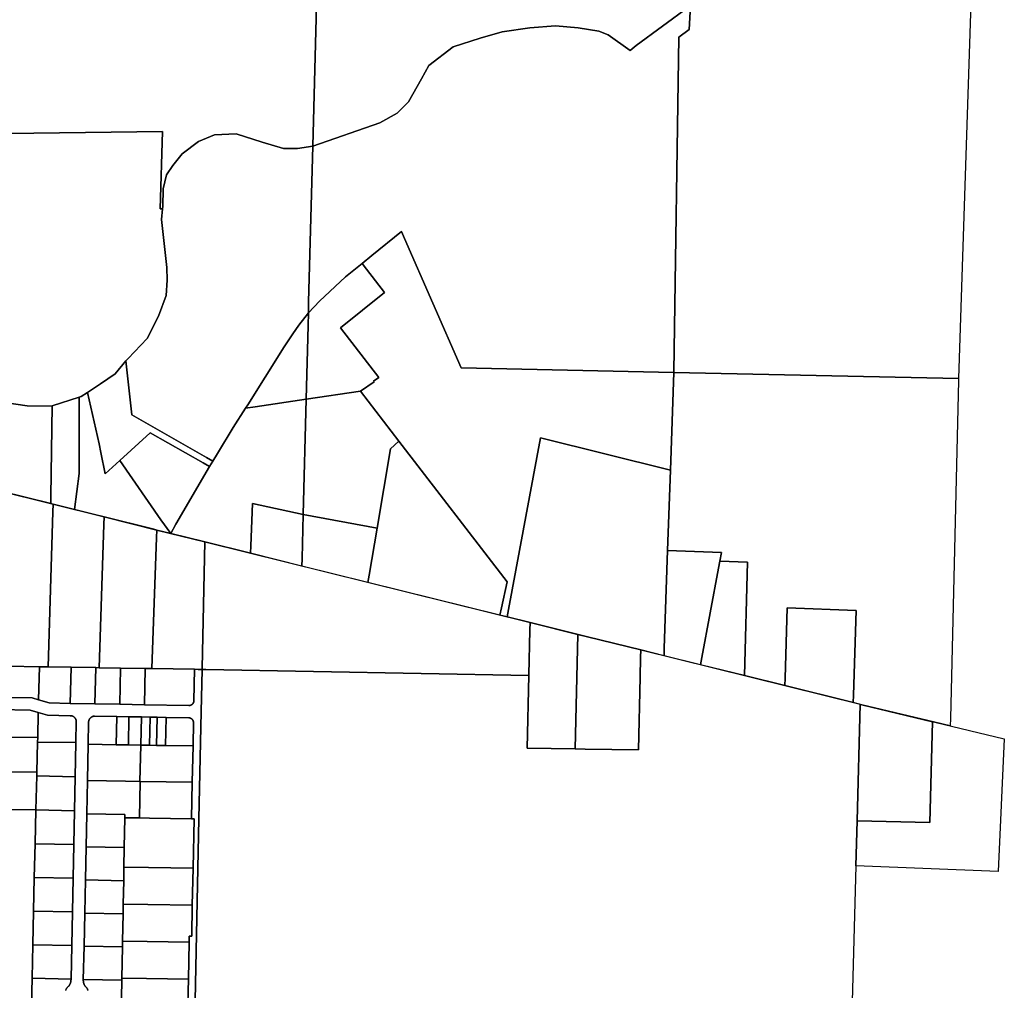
# Model space of a CAD drawing. Header units: feet. Extents: x 1267057 to 1687180, y 157668 to 661817.
# Tile 102 of 157: x 1336593 to 1340592, y 436735 to 440677. Entities that reach past the tile are written whole.
import ezdxf

# ---------------------------------------------------------------- set-up
doc = ezdxf.new("R2010")
doc.units = ezdxf.units.FT
doc.header["$MEASUREMENT"] = 0
doc.layers.add('mercercounty', color=247, linetype='Continuous')

msp = doc.modelspace()

# ---------------------------------------------------------------- linework, layer by layer
at = {"layer": 'mercercounty'}
for points in [[(1340406.5, 439220.1), (1339249.6, 439244.7), (1339249.7, 439247), (1339270.2, 440606.4), (1339312.2, 440637.4), (1339317.6, 440734.2), (1339322.9, 440828.8), (1339359.8, 441487.1), (1339468.1, 441525.3), (1339702.6, 441608.2), (1339877.2, 441669.5), (1340115.4, 441753.9), (1340250, 441801.7), (1340448, 441873.1), (1340490.5, 441871.9), (1340482.5, 441583.1), (1340480.4, 441507.1), (1340477.2, 441406.8), (1340449.1, 440538.3), (1340406.5, 439220.1)], [(1337510, 439099.3), (1337459.7, 439020.7), (1337396, 438915.3), (1337377.4, 438884.4), (1337351.3, 438899.3), (1337048, 439072.3), (1337024.7, 439292), (1337033.1, 439301.8), (1337110.8, 439382.3), (1337156.1, 439472.8), (1337188.2, 439557.7), (1337192, 439619.9), (1337190.1, 439670.9), (1337168.4, 439866.1), (1337173, 439908.9), (1337174, 439918.9), (1337175.9, 439990.6), (1337189.1, 440047.1), (1337215.6, 440084.9), (1337253.3, 440132), (1337319.4, 440182.9), (1337383.6, 440209.3), (1337472.3, 440213.1), (1337578, 440179.2), (1337664.8, 440154.6), (1337721.4, 440154.6), (1337783.1, 440164), (1337766.6, 439531.6), (1337765.5, 439486.3), (1337726.5, 439436.2), (1337702.2, 439402.1), (1337666.5, 439348.2), (1337589.8, 439226.1), (1337518.9, 439113.3), (1337510, 439099.3)], [(1338133.5, 438965.4), (1337977.1, 439168.5), (1338032.5, 439206.8), (1338030.3, 439209.7), (1338052, 439224.6), (1337896.3, 439426.4), (1338074.9, 439568.7), (1338001.8, 439663.5), (1337983.5, 439687.3), (1338022.8, 439719), (1338143.8, 439816.7), (1338156.3, 439788.2), (1338385.4, 439263), (1339249.6, 439244.7), (1339236, 438848.1), (1338708.4, 438978.7), (1338578.1, 438281.6), (1338572.6, 438252.1), (1338543.5, 438259.3), (1338549.8, 438288.6), (1338572.8, 438394.7), (1338133.5, 438965.4)], [(1337977.1, 439168.5), (1337756.4, 439135.8), (1337764.2, 439435.8), (1337765.5, 439486.3), (1337810.3, 439534.4), (1337916.5, 439633.3), (1337983.5, 439687.3), (1338001.8, 439663.5), (1338074.9, 439568.7), (1337896.3, 439426.4), (1338052, 439224.6), (1338030.3, 439209.7), (1338032.5, 439206.8), (1337977.1, 439168.5)], [(1337756.4, 439135.8), (1337549.2, 439105.1), (1337510, 439099.3), (1337518.9, 439113.3), (1337589.8, 439226.1), (1337666.5, 439348.2), (1337702.2, 439402.1), (1337726.5, 439436.2), (1337765.5, 439486.3), (1337764.2, 439435.8), (1337756.4, 439135.8)], [(1337364.2, 438862.4), (1337338.1, 438877.3), (1337122.9, 439000), (1336999.7, 438887.6), (1336940.6, 438833.6), (1336922.9, 438919.8), (1336915.7, 438954.8), (1336868.1, 439163.7), (1336921.7, 439198.1), (1336980.2, 439239.6), (1337024.7, 439292), (1337048, 439072.3), (1337351.3, 438899.3), (1337377.4, 438884.4), (1337364.2, 438862.4)], [(1339249.6, 439244.7), (1340406.5, 439220.1), (1340406.2, 439212.2), (1340373.2, 437839.6), (1340372.4, 437808.9), (1340310.1, 437823.9), (1340013.1, 437895.3), (1339978, 437904), (1339979, 437934.7), (1339990.6, 438278), (1339710.3, 438288.8), (1339701.3, 438003.5), (1339700.4, 437972.8), (1339536.3, 438013.4), (1339548.9, 438474.4), (1339437.1, 438478.8), (1339443.6, 438513.3), (1339224.7, 438521), (1339236, 438848.1), (1339249.6, 439244.7)], [(1336718.9, 438711.8), (1336719.4, 438742.6), (1336724.6, 439108.5), (1336835.2, 439144.8), (1336835, 438834.1), (1336815.8, 438687.7), (1336728.5, 438709.5), (1336718.9, 438711.8)], [(1336868.1, 439163.7), (1336915.7, 438954.8), (1336922.9, 438919.8), (1336940.6, 438833.6), (1336999.7, 438887.6), (1337165.6, 438646.1), (1337207.1, 438590.4), (1337178.8, 438597.4), (1337150, 438604.6), (1337138, 438607.6), (1336935.4, 438658), (1336891.9, 438668.8), (1336815.8, 438687.7), (1336835, 438834.1), (1336835.2, 439144.8), (1336842.4, 439147.2), (1336868.1, 439163.7)], [(1337756.4, 439135.8), (1337977.1, 439168.5), (1338133.5, 438965.4), (1338098.5, 438934.6), (1338044.2, 438611.8), (1337744.2, 438667.2), (1337756.4, 439135.8)], [(1336718.9, 438711.8), (1336522.2, 438760.8), (1336523.8, 438791.3), (1336540.7, 439121.8), (1336623.5, 439109.4), (1336721.6, 439107.6), (1336724.6, 439108.5), (1336719.4, 438742.6), (1336718.9, 438711.8)], [(1337744.2, 438667.2), (1337538.1, 438712.8), (1337531.9, 438540.7), (1337530.8, 438510.1), (1337344.3, 438556.2), (1337207.1, 438590.4), (1337227.6, 438627.9), (1337364.2, 438862.4), (1337377.4, 438884.4), (1337396, 438915.3), (1337459.7, 439020.7), (1337510, 439099.3), (1337549.2, 439105.1), (1337756.4, 439135.8), (1337744.2, 438667.2)], [(1337364.2, 438862.4), (1337227.6, 438627.9), (1337207.1, 438590.4), (1337165.6, 438646.1), (1336999.7, 438887.6), (1337122.9, 439000), (1337338.1, 438877.3), (1337364.2, 438862.4)], [(1339236, 438848.1), (1339224.7, 438521), (1339211.1, 438124.9), (1339210.1, 438094.2), (1339115.5, 438117.6), (1338899.7, 438171.1), (1338665.9, 438229), (1338572.6, 438252.1), (1338578.1, 438281.6), (1338708.4, 438978.7), (1339236, 438848.1)], [(1338543.5, 438259.3), (1338007.3, 438392.1), (1338012.3, 438421.7), (1338044.2, 438611.8), (1338098.5, 438934.6), (1338133.5, 438965.4), (1338572.8, 438394.7), (1338549.8, 438288.6), (1338543.5, 438259.3)], [(1336547.9, 438052), (1336470.3, 438053.3), (1336477.1, 438244.8), (1336483.3, 438434.7), (1336279.7, 438437.6), (1336252.7, 438438.2), (1336256.5, 438558.2), (1336264.1, 438794.1), (1336264.8, 438824.8), (1336728.5, 438709.5), (1336727.6, 438678.8), (1336709.2, 438049.2), (1336673.3, 438049.8), (1336547.9, 438052)], [(1336801.7, 438047.6), (1336709.2, 438049.2), (1336727.6, 438678.8), (1336728.5, 438709.5), (1336935.4, 438658), (1336934.4, 438627.3), (1336915.5, 438045.7), (1336902, 438045.9), (1336801.7, 438047.6)], [(1337530.8, 438510.1), (1337531.9, 438540.7), (1337538.1, 438712.8), (1337744.2, 438667.2), (1337739.6, 438489.3), (1337738.8, 438458.6), (1337530.8, 438510.1)], [(1337002.4, 438044.2), (1336915.5, 438045.7), (1336934.4, 438627.3), (1336935.4, 438658), (1337150, 438604.6), (1337148.9, 438573.9), (1337129.7, 438042), (1337102.7, 438042.5), (1337002.4, 438044.2)], [(1338044.2, 438611.8), (1338012.3, 438421.7), (1338007.3, 438392.1), (1337738.8, 438458.6), (1337739.6, 438489.3), (1337744.2, 438667.2), (1338044.2, 438611.8)], [(1337303.4, 438039.1), (1337129.7, 438042), (1337148.9, 438573.9), (1337150, 438604.6), (1337344.3, 438556.2), (1337333.6, 438043.2), (1337333.5, 438038.6), (1337318.5, 438038.8), (1337303.4, 438039.1)], [(1338665.9, 438229), (1338665.2, 438198.2), (1338661.2, 438016.5), (1338661.2, 438014.6), (1337348.5, 438038.3), (1337333.5, 438038.6), (1337333.6, 438043.2), (1337344.3, 438556.2), (1338665.9, 438229)], [(1339437.1, 438478.8), (1339431.7, 438449.9), (1339363.6, 438087.1), (1339358.1, 438057.6), (1339210.1, 438094.2), (1339211.1, 438124.9), (1339224.7, 438521), (1339443.6, 438513.3), (1339437.1, 438478.8)], [(1339358.1, 438057.6), (1339363.6, 438087.1), (1339431.7, 438449.9), (1339437.1, 438478.8), (1339548.9, 438474.4), (1339536.3, 438013.4), (1339358.1, 438057.6)], [(1339700.4, 437972.8), (1339701.3, 438003.5), (1339710.3, 438288.8), (1339990.6, 438278), (1339979, 437934.7), (1339978, 437904), (1339700.4, 437972.8)], [(1338859.6, 438181), (1338849.6, 437715.8), (1338654.6, 437718.8), (1338661.2, 438014.6), (1338661.2, 438016.5), (1338665.2, 438198.2), (1338665.9, 438229), (1338859.6, 438181)], [(1338859.6, 438181), (1338899.7, 438171.1), (1339115.5, 438117.6), (1339114.9, 438086.9), (1339113.1, 438007.4), (1339106.6, 437711.9), (1338889.6, 437715.2), (1338849.6, 437715.8), (1338859.6, 438181)], [(1337823.8, 436683.4), (1337305.7, 436694), (1337321, 437431.8), (1337330, 437866.1), (1337333.5, 438038.6), (1337348.5, 438038.3), (1338661.2, 438014.6), (1338654.6, 437718.8), (1338849.6, 437715.8), (1338889.6, 437715.2), (1339106.6, 437711.9), (1339113.1, 438007.4), (1339114.9, 438086.9), (1339115.5, 438117.6), (1340006.8, 437896.9), (1339994.3, 437423.1), (1339989.2, 437240.4), (1339972.7, 436639.7), (1338633.5, 436667), (1337823.8, 436683.4)], [(1336544.9, 437925), (1336547.9, 438052), (1336673.3, 438049.8), (1336669.9, 437915.1), (1336643.1, 437923), (1336544.9, 437925)], [(1336798.5, 437900.8), (1336713.2, 437902.4), (1336669.9, 437915.1), (1336673.3, 438049.8), (1336709.2, 438049.2), (1336801.7, 438047.6), (1336798.5, 437900.8)], [(1336898.8, 437899), (1336798.5, 437900.8), (1336801.7, 438047.6), (1336902, 438045.9), (1336898.8, 437899)], [(1336999.1, 437897.2), (1336898.8, 437899), (1336902, 438045.9), (1336915.5, 438045.7), (1337002.4, 438044.2), (1336999.1, 437897.2)], [(1336999.1, 437897.2), (1337002.4, 438044.2), (1337102.7, 438042.5), (1337099.4, 437895.4), (1336999.1, 437897.2)], [(1337099.4, 437895.4), (1337102.7, 438042.5), (1337129.7, 438042), (1337303.4, 438039.1), (1337300.6, 437911.3), (1337300.6, 437910.6), (1337300.5, 437909.9), (1337300.4, 437909.2), (1337300.3, 437908.5), (1337300.2, 437907.9), (1337300, 437907.2), (1337299.8, 437906.5), (1337299.6, 437905.8), (1337299.4, 437905.2), (1337299.1, 437904.5), (1337298.8, 437903.9), (1337298.5, 437903.3), (1337298.2, 437902.7), (1337297.9, 437902), (1337297.5, 437901.5), (1337297.1, 437900.9), (1337296.7, 437900.3), (1337296.3, 437899.7), (1337295.9, 437899.2), (1337295.4, 437898.7), (1337294.9, 437898.2), (1337294.4, 437897.7), (1337293.9, 437897.2), (1337293.4, 437896.8), (1337292.8, 437896.3), (1337292.3, 437895.9), (1337291.7, 437895.5), (1337291.1, 437895.1), (1337290.5, 437894.8), (1337289.9, 437894.4), (1337289.3, 437894.1), (1337288.7, 437893.8), (1337288, 437893.5), (1337287.4, 437893.3), (1337286.7, 437893.1), (1337286.1, 437892.9), (1337285.4, 437892.7), (1337284.7, 437892.5), (1337284, 437892.4), (1337283.3, 437892.3), (1337282.6, 437892.2), (1337282, 437892.1), (1337281.3, 437892.1), (1337280.6, 437892.1), (1337099.4, 437895.4)], [(1340006.8, 437896.9), (1340013.1, 437895.3), (1340300.3, 437826.3), (1340288.9, 437417.2), (1339994.3, 437423.1), (1340006.8, 437896.9)], [(1336508.7, 437875.7), (1336635.4, 437873.2), (1336668.6, 437863.4), (1336666.1, 437761.6), (1336506.1, 437763.9), (1336508.7, 437875.7)], [(1336666.1, 437761.6), (1336668.6, 437863.4), (1336705.6, 437852.5), (1336798.6, 437850.8), (1336799.4, 437850.8), (1336800.3, 437850.7), (1336801.1, 437850.7), (1336802, 437850.5), (1336802.9, 437850.4), (1336803.7, 437850.2), (1336804.5, 437850), (1336805.4, 437849.8), (1336806.2, 437849.5), (1336807, 437849.2), (1336807.8, 437848.9), (1336808.6, 437848.5), (1336809.4, 437848.2), (1336810.1, 437847.8), (1336810.9, 437847.3), (1336811.6, 437846.9), (1336812.3, 437846.4), (1336813, 437845.9), (1336813.7, 437845.4), (1336814.4, 437844.8), (1336815, 437844.3), (1336815.6, 437843.7), (1336816.2, 437843.1), (1336816.8, 437842.4), (1336817.4, 437841.8), (1336817.9, 437841.1), (1336818.4, 437840.4), (1336818.9, 437839.7), (1336819.4, 437839), (1336819.8, 437838.2), (1336820.3, 437837.5), (1336820.6, 437836.7), (1336821, 437835.9), (1336821.3, 437835.1), (1336821.6, 437834.3), (1336821.9, 437833.5), (1336822.2, 437832.7), (1336822.4, 437831.8), (1336822.6, 437831), (1336822.7, 437830.1), (1336822.9, 437829.3), (1336823, 437828.4), (1336821.2, 437741.3), (1336665.7, 437743.6), (1336666.1, 437761.6)], [(1336871.1, 437734.5), (1336872.9, 437824.5), (1336872.9, 437825.4), (1336873, 437826.2), (1336873.1, 437827.1), (1336873.2, 437827.9), (1336873.4, 437828.8), (1336873.6, 437829.6), (1336873.8, 437830.4), (1336874, 437831.3), (1336874.3, 437832.1), (1336874.6, 437832.9), (1336874.9, 437833.7), (1336875.2, 437834.5), (1336875.6, 437835.3), (1336876, 437836), (1336876.4, 437836.8), (1336876.9, 437837.5), (1336877.4, 437838.2), (1336877.9, 437838.9), (1336878.4, 437839.6), (1336878.9, 437840.3), (1336879.5, 437840.9), (1336880.1, 437841.5), (1336880.7, 437842.1), (1336881.3, 437842.7), (1336882, 437843.3), (1336882.7, 437843.8), (1336883.4, 437844.3), (1336884.1, 437844.8), (1336884.8, 437845.3), (1336885.5, 437845.7), (1336886.3, 437846.1), (1336887.1, 437846.5), (1336887.8, 437846.9), (1336888.6, 437847.2), (1336889.4, 437847.5), (1336890.2, 437847.8), (1336891.1, 437848.1), (1336891.9, 437848.3), (1336892.7, 437848.5), (1336893.6, 437848.7), (1336894.4, 437848.8), (1336895.3, 437848.9), (1336896.1, 437849), (1336897, 437849), (1336987, 437847.4), (1336984.2, 437732.8), (1336871.1, 437734.5)], [(1336984.2, 437732.8), (1336987, 437847.4), (1337036.4, 437846.5), (1337034.8, 437732), (1336984.2, 437732.8)], [(1337087.3, 437845.6), (1337084.5, 437731.3), (1337034.8, 437732), (1337036.4, 437846.5), (1337087.3, 437845.6)], [(1337084.5, 437731.3), (1337087.3, 437845.6), (1337123, 437844.9), (1337120.1, 437730.7), (1337084.5, 437731.3)], [(1337151, 437844.4), (1337148.2, 437730.3), (1337120.1, 437730.7), (1337123, 437844.9), (1337151, 437844.4)], [(1337188.3, 437843.7), (1337185.5, 437729.8), (1337148.2, 437730.3), (1337151, 437844.4), (1337188.3, 437843.7)], [(1337188.3, 437843.7), (1337279.3, 437842.1), (1337280, 437842), (1337280.7, 437842), (1337281.4, 437841.9), (1337282, 437841.8), (1337282.7, 437841.7), (1337283.4, 437841.6), (1337284.1, 437841.4), (1337284.7, 437841.2), (1337285.4, 437841), (1337286.1, 437840.8), (1337286.7, 437840.5), (1337287.3, 437840.3), (1337288, 437840), (1337288.6, 437839.6), (1337289.2, 437839.3), (1337289.8, 437838.9), (1337290.4, 437838.5), (1337290.9, 437838.1), (1337291.5, 437837.7), (1337292, 437837.3), (1337292.5, 437836.8), (1337293, 437836.3), (1337293.5, 437835.8), (1337294, 437835.3), (1337294.4, 437834.8), (1337294.9, 437834.2), (1337295.3, 437833.7), (1337295.7, 437833.1), (1337296, 437832.5), (1337296.4, 437831.9), (1337296.7, 437831.3), (1337297, 437830.7), (1337297.3, 437830.1), (1337297.6, 437829.4), (1337297.8, 437828.8), (1337298, 437828.1), (1337298.2, 437827.5), (1337298.4, 437826.8), (1337298.6, 437826.1), (1337298.7, 437825.4), (1337298.8, 437824.7), (1337298.9, 437824), (1337296.9, 437728.4), (1337185.5, 437729.8), (1337188.3, 437843.7)], [(1339994.3, 437423.1), (1340288.9, 437417.2), (1340300.3, 437826.3), (1340310.1, 437823.9), (1340592, 437756.1), (1340566.5, 437217.9), (1339989.2, 437240.4), (1339994.3, 437423.1)], [(1336662.2, 437606.1), (1336662.6, 437621.7), (1336665.7, 437743.6), (1336821.2, 437741.3), (1336818.3, 437602.9), (1336662.2, 437606.1)], [(1336984.2, 437732.8), (1337034.8, 437732), (1337084.5, 437731.3), (1337081, 437583.4), (1337022.5, 437584.3), (1336868, 437586.9), (1336871.1, 437734.5), (1336984.2, 437732.8)], [(1337081.7, 437583.4), (1337081, 437583.4), (1337084.5, 437731.3), (1337120.1, 437730.7), (1337148.2, 437730.3), (1337185.5, 437729.8), (1337296.9, 437728.4), (1337294, 437580.3), (1337081.7, 437583.4)], [(1336818.3, 437602.9), (1336815.5, 437464.6), (1336658.4, 437468.3), (1336662.2, 437606.1), (1336818.3, 437602.9)], [(1336865.3, 437452.8), (1336868, 437586.9), (1337022.5, 437584.3), (1337081, 437583.4), (1337081.7, 437583.4), (1337079, 437435.5), (1337019.8, 437436.4), (1337020.1, 437450.1), (1336865.3, 437452.8)], [(1337081.7, 437583.4), (1337294, 437580.3), (1337291, 437432.2), (1337120, 437434.8), (1337079, 437435.5), (1337081.7, 437583.4)], [(1336812.7, 437327.8), (1336655.4, 437330.7), (1336658.4, 437468.3), (1336815.5, 437464.6), (1336812.7, 437327.8)], [(1337019.8, 437436.4), (1337017.8, 437315.3), (1336862.5, 437318), (1336865.3, 437452.8), (1337020.1, 437450.1), (1337019.8, 437436.4)], [(1337297, 437231.4), (1337116.4, 437234.3), (1337016.4, 437236), (1337017.8, 437315.3), (1337019.8, 437436.4), (1337079, 437435.5), (1337120, 437434.8), (1337291, 437432.2), (1337301, 437432.1), (1337297, 437231.4)], [(1336655.4, 437330.7), (1336812.7, 437327.8), (1336809.9, 437191.1), (1336652.4, 437194.1), (1336655.4, 437330.7)], [(1337017.8, 437315.3), (1337016.4, 437236), (1337015.4, 437180.7), (1336859.7, 437183.5), (1336862.5, 437318), (1337017.8, 437315.3)], [(1337294, 437080.9), (1337113.6, 437083.9), (1337013.7, 437085.7), (1337015.4, 437180.7), (1337016.4, 437236), (1337116.4, 437234.3), (1337297, 437231.4), (1337294, 437080.9)], [(1336807, 437054.3), (1336649.4, 437057.4), (1336652.4, 437194.1), (1336809.9, 437191.1), (1336807, 437054.3)], [(1336856.9, 437048.9), (1336859.7, 437183.5), (1337015.4, 437180.7), (1337013.7, 437085.7), (1337013, 437046.2), (1336856.9, 437048.9)], [(1336804.2, 436917.6), (1336646.4, 436920.8), (1336649.4, 437057.4), (1336807, 437054.3), (1336804.2, 436917.6)], [(1337010.9, 436935.3), (1337013, 437046.2), (1337013.7, 437085.7), (1337113.6, 437083.9), (1337294, 437080.9), (1337291.5, 436955.5), (1337281.6, 436955.7), (1337281.1, 436930.6), (1337110.7, 436933.5), (1337010.9, 436935.3)], [(1336856.9, 437048.9), (1337013, 437046.2), (1337010.9, 436935.3), (1337010.4, 436911.6), (1336854.2, 436914.4), (1336856.9, 437048.9)], [(1336804.2, 436917.6), (1336801.4, 436780.9), (1336643.4, 436784.2), (1336646.4, 436920.8), (1336804.2, 436917.6)], [(1336851.4, 436779.9), (1336854.2, 436914.4), (1337010.4, 436911.6), (1337007.9, 436784.9), (1337007.8, 436777), (1336851.4, 436779.9)], [(1337010.4, 436911.6), (1337010.9, 436935.3), (1337110.7, 436933.5), (1337281.1, 436930.6), (1337278.1, 436780.1), (1337107.8, 436783), (1337007.9, 436784.9), (1337010.4, 436911.6)], [(1337007.8, 436777), (1337007.9, 436784.9), (1337107.8, 436783), (1337278.1, 436780.1), (1337275.1, 436629.6), (1337104.7, 436632.6), (1337004.8, 436634.5), (1337007.8, 436777)]]:
    msp.add_lwpolyline(points, close=True, dxfattribs=at)
for points in [[(1337804.7, 440996.1), (1337783.1, 440164), (1337721.4, 440154.6), (1337664.8, 440154.6), (1337578, 440179.2), (1337472.3, 440213.1), (1337383.6, 440209.3), (1337319.4, 440182.9), (1337253.3, 440132), (1337215.6, 440084.9), (1337189.1, 440047.1), (1337175.9, 439990.6), (1337174, 439918.9), (1337173, 439908.9), (1337164, 439909), (1337173, 440223.8), (1336440, 440214.2), (1336457.4, 440819.5)], [(1339310.5, 440729.4), (1339097.3, 440571.8), (1339072, 440552.8), (1338983.2, 440615.7), (1338944.7, 440631.1), (1338861, 440644.2), (1338769.4, 440652.1), (1338664.8, 440644.2), (1338552.3, 440628.5), (1338463.4, 440602.4), (1338353.8, 440567.5), (1338254.4, 440491.7), (1338224.4, 440436.9), (1338172, 440344.1), (1338126.3, 440298.3), (1338055.6, 440257.8), (1337783.1, 440164), (1337783.1, 440164), (1337804.7, 440996.1)], [(1339317.6, 440734.2), (1339312.2, 440637.4), (1339270.2, 440606.4), (1339249.7, 439247), (1339249.6, 439244.7), (1338385.4, 439263), (1338156.3, 439788.2), (1338143.8, 439816.7), (1338022.8, 439719), (1337983.5, 439687.3), (1337983.5, 439687.3), (1337916.5, 439633.3), (1337810.3, 439534.4), (1337765.5, 439486.3), (1337766.6, 439531.6), (1337783.1, 440164), (1338055.6, 440257.8), (1338126.3, 440298.3), (1338172, 440344.1), (1338224.4, 440436.9), (1338254.4, 440491.7), (1338353.8, 440567.5), (1338463.4, 440602.4), (1338552.3, 440628.5), (1338664.8, 440644.2), (1338769.4, 440652.1), (1338861, 440644.2), (1338944.7, 440631.1), (1338983.2, 440615.7), (1339072, 440552.8), (1339097.3, 440571.8), (1339310.5, 440729.4)], [(1336440, 440214.2), (1337173, 440223.8), (1337164, 439909), (1337173, 439908.9), (1337173, 439908.9), (1337168.4, 439866.1), (1337190.1, 439670.9), (1337192, 439619.9), (1337188.2, 439557.7), (1337156.1, 439472.8), (1337110.8, 439382.3), (1337033.1, 439301.8), (1337024.7, 439292), (1336980.2, 439239.6), (1336921.7, 439198.1), (1336868.1, 439163.7), (1336842.4, 439147.2), (1336835.2, 439144.8), (1336724.6, 439108.5), (1336721.6, 439107.6), (1336623.5, 439109.4), (1336540.7, 439121.8)], [(1336544.9, 437925), (1336643.1, 437923), (1336669.9, 437915.1), (1336713.2, 437902.4), (1336798.5, 437900.8), (1336898.8, 437899), (1336999.1, 437897.2), (1337099.4, 437895.4), (1337280.6, 437892.1), (1337281.3, 437892.1), (1337282, 437892.1), (1337282.6, 437892.2), (1337283.3, 437892.3), (1337284, 437892.4), (1337284.7, 437892.5), (1337285.4, 437892.7), (1337286.1, 437892.9), (1337286.7, 437893.1), (1337287.4, 437893.3), (1337288, 437893.5), (1337288.7, 437893.8), (1337289.3, 437894.1), (1337289.9, 437894.4), (1337290.5, 437894.8), (1337291.1, 437895.1), (1337291.7, 437895.5), (1337292.3, 437895.9), (1337292.8, 437896.3), (1337293.4, 437896.8), (1337293.9, 437897.2), (1337294.4, 437897.7), (1337294.9, 437898.2), (1337295.4, 437898.7), (1337295.9, 437899.2), (1337296.3, 437899.7), (1337296.7, 437900.3), (1337297.1, 437900.9), (1337297.5, 437901.5), (1337297.9, 437902), (1337298.2, 437902.7), (1337298.5, 437903.3), (1337298.8, 437903.9), (1337299.1, 437904.5), (1337299.4, 437905.2), (1337299.6, 437905.8), (1337299.8, 437906.5), (1337300, 437907.2), (1337300.2, 437907.9), (1337300.3, 437908.5), (1337300.4, 437909.2), (1337300.5, 437909.9), (1337300.6, 437910.6), (1337300.6, 437911.3), (1337303.4, 438039.1), (1337318.5, 438038.8), (1337333.5, 438038.6), (1337330, 437866.1), (1337321, 437431.8), (1337305.7, 436694)], [(1336779.1, 436734.8), (1336779.8, 436736.4), (1336780.6, 436737.9), (1336781.4, 436739.5), (1336782.3, 436741), (1336783.2, 436742.4), (1336784.2, 436743.9), (1336785.3, 436745.3), (1336786.3, 436746.6), (1336787.5, 436748), (1336788.6, 436749.3), (1336789.8, 436750.5), (1336791.1, 436751.7), (1336792.4, 436752.9), (1336793.3, 436754.1), (1336794.1, 436755.3), (1336794.9, 436756.6), (1336795.7, 436757.9), (1336796.4, 436759.2), (1336797.1, 436760.5), (1336797.7, 436761.9), (1336798.3, 436763.3), (1336798.8, 436764.7), (1336799.3, 436766.1), (1336799.7, 436767.5), (1336800.1, 436768.9), (1336800.4, 436770.4), (1336800.7, 436771.9), (1336801, 436773.3), (1336801.1, 436774.8), (1336801.3, 436776.3), (1336801.4, 436777.8), (1336801.4, 436780.9), (1336804.2, 436917.6), (1336807, 437054.3), (1336809.9, 437191.1), (1336812.7, 437327.8), (1336815.5, 437464.6), (1336815.5, 437464.6), (1336818.3, 437602.9), (1336821.2, 437741.3), (1336823, 437828.4), (1336822.9, 437829.3), (1336822.7, 437830.1), (1336822.6, 437831), (1336822.4, 437831.8), (1336822.2, 437832.7), (1336821.9, 437833.5), (1336821.6, 437834.3), (1336821.3, 437835.1), (1336821, 437835.9), (1336820.6, 437836.7), (1336820.3, 437837.5), (1336819.8, 437838.2), (1336819.4, 437839), (1336818.9, 437839.7), (1336818.4, 437840.4), (1336817.9, 437841.1), (1336817.4, 437841.8), (1336816.8, 437842.4), (1336816.2, 437843.1), (1336815.6, 437843.7), (1336815, 437844.3), (1336814.4, 437844.8), (1336813.7, 437845.4), (1336813, 437845.9), (1336812.3, 437846.4), (1336811.6, 437846.9), (1336810.9, 437847.3), (1336810.1, 437847.8), (1336809.4, 437848.2), (1336808.6, 437848.5), (1336807.8, 437848.9), (1336807, 437849.2), (1336806.2, 437849.5), (1336805.4, 437849.8), (1336804.5, 437850), (1336803.7, 437850.2), (1336802.9, 437850.4), (1336802, 437850.5), (1336801.1, 437850.7), (1336800.3, 437850.7), (1336799.4, 437850.8), (1336798.6, 437850.8), (1336705.6, 437852.5), (1336668.6, 437863.4), (1336635.4, 437873.2), (1336508.7, 437875.7)], [(1337275.1, 436629.6), (1337278.1, 436780.1), (1337281.1, 436930.6), (1337281.6, 436955.7), (1337291.5, 436955.5), (1337294, 437080.9), (1337297, 437231.4), (1337301, 437432.1), (1337291, 437432.2), (1337294, 437580.3), (1337296.9, 437728.4), (1337298.9, 437824), (1337298.8, 437824.7), (1337298.7, 437825.4), (1337298.6, 437826.1), (1337298.4, 437826.8), (1337298.2, 437827.5), (1337298, 437828.1), (1337297.8, 437828.8), (1337297.6, 437829.4), (1337297.3, 437830.1), (1337297, 437830.7), (1337296.7, 437831.3), (1337296.4, 437831.9), (1337296, 437832.5), (1337295.7, 437833.1), (1337295.3, 437833.7), (1337294.9, 437834.2), (1337294.4, 437834.8), (1337294, 437835.3), (1337293.5, 437835.8), (1337293, 437836.3), (1337292.5, 437836.8), (1337292, 437837.3), (1337291.5, 437837.7), (1337290.9, 437838.1), (1337290.4, 437838.5), (1337289.8, 437838.9), (1337289.2, 437839.3), (1337288.6, 437839.6), (1337288, 437840), (1337287.3, 437840.3), (1337286.7, 437840.5), (1337286.1, 437840.8), (1337285.4, 437841), (1337284.7, 437841.2), (1337284.1, 437841.4), (1337283.4, 437841.6), (1337282.7, 437841.7), (1337282, 437841.8), (1337281.4, 437841.9), (1337280.7, 437842), (1337280, 437842), (1337279.3, 437842.1), (1337188.3, 437843.7), (1337151, 437844.4), (1337123, 437844.9), (1337087.3, 437845.6), (1337036.4, 437846.5), (1336987, 437847.4), (1336897, 437849), (1336896.1, 437849), (1336895.3, 437848.9), (1336894.4, 437848.8), (1336893.6, 437848.7), (1336892.7, 437848.5), (1336891.9, 437848.3), (1336891.1, 437848.1), (1336890.2, 437847.8), (1336889.4, 437847.5), (1336888.6, 437847.2), (1336887.8, 437846.9), (1336887.1, 437846.5), (1336886.3, 437846.1), (1336885.5, 437845.7), (1336884.8, 437845.3), (1336884.1, 437844.8), (1336883.4, 437844.3), (1336882.7, 437843.8), (1336882, 437843.3), (1336881.3, 437842.7), (1336880.7, 437842.1), (1336880.1, 437841.5), (1336879.5, 437840.9), (1336878.9, 437840.3), (1336878.4, 437839.6), (1336877.9, 437838.9), (1336877.4, 437838.2), (1336876.9, 437837.5), (1336876.4, 437836.8), (1336876, 437836), (1336875.6, 437835.3), (1336875.2, 437834.5), (1336874.9, 437833.7), (1336874.6, 437832.9), (1336874.3, 437832.1), (1336874, 437831.3), (1336873.8, 437830.4), (1336873.6, 437829.6), (1336873.4, 437828.8), (1336873.2, 437827.9), (1336873.1, 437827.1), (1336873, 437826.2), (1336872.9, 437825.4), (1336872.9, 437824.5), (1336871.1, 437734.5), (1336868, 437586.9), (1336865.3, 437452.8), (1336862.5, 437318), (1336859.7, 437183.5), (1336856.9, 437048.9), (1336854.2, 436914.4), (1336851.4, 436779.9), (1336851.3, 436776), (1336851.4, 436774.5), (1336851.5, 436772.9), (1336851.7, 436771.4), (1336851.9, 436769.9), (1336852.1, 436768.3), (1336852.5, 436766.8), (1336852.8, 436765.3), (1336853.3, 436763.9), (1336853.7, 436762.4), (1336854.3, 436760.9), (1336854.8, 436759.5), (1336855.5, 436758.1), (1336856.2, 436756.7), (1336856.9, 436755.4), (1336857.6, 436754), (1336858.5, 436752.7), (1336859.3, 436751.5), (1336860.6, 436750.3), (1336861.8, 436749), (1336862.9, 436747.7), (1336864, 436746.4), (1336865.1, 436745.1), (1336866.1, 436743.7), (1336867, 436742.2), (1336867.9, 436740.8), (1336868.8, 436739.3), (1336869.6, 436737.8), (1336870.4, 436736.2), (1336871.1, 436734.6)], [(1336506.1, 437763.9), (1336666.1, 437761.6), (1336665.7, 437743.6), (1336662.6, 437621.7), (1336551.1, 437623.3)], [(1336551.1, 437623.3), (1336662.6, 437621.7), (1336662.2, 437606.1), (1336658.4, 437468.3), (1336543.8, 437469.5)], [(1336543.8, 437469.5), (1336658.4, 437468.3), (1336655.4, 437330.7), (1336655.4, 437330.7), (1336652.4, 437194.1), (1336649.4, 437057.4), (1336646.4, 436920.8), (1336643.4, 436784.2), (1336637.5, 436513.2), (1336630.6, 436259.3), (1336630.5, 436254.7), (1336627.5, 436139.4), (1336627.4, 436134.7), (1336624.5, 436019.4), (1336624.3, 436014.8), (1336620.3, 435854.8), (1336620.2, 435850.1), (1336617.1, 435727.1), (1336616.1, 435688.5), (1336536.4, 435754.2)], [(1336637.5, 436513.2), (1336643.4, 436784.2), (1336801.4, 436780.9), (1336801.4, 436777.8), (1336801.3, 436776.3), (1336801.1, 436774.8), (1336801, 436773.3), (1336800.7, 436771.9), (1336800.4, 436770.4), (1336800.1, 436768.9), (1336799.7, 436767.5), (1336799.3, 436766.1), (1336798.8, 436764.7), (1336798.3, 436763.3), (1336797.7, 436761.9), (1336797.1, 436760.5), (1336796.4, 436759.2), (1336795.7, 436757.9), (1336794.9, 436756.6), (1336794.1, 436755.3), (1336793.3, 436754.1), (1336792.4, 436752.9), (1336791.1, 436751.7), (1336789.8, 436750.5), (1336788.6, 436749.3), (1336787.5, 436748), (1336786.3, 436746.6), (1336785.3, 436745.3), (1336784.2, 436743.9), (1336783.2, 436742.4), (1336782.3, 436741), (1336781.4, 436739.5), (1336780.6, 436737.9), (1336779.8, 436736.4), (1336779.1, 436734.8)], [(1336871.1, 436734.6), (1336870.4, 436736.2), (1336869.6, 436737.8), (1336868.8, 436739.3), (1336867.9, 436740.8), (1336867, 436742.2), (1336866.1, 436743.7), (1336865.1, 436745.1), (1336864, 436746.4), (1336862.9, 436747.7), (1336861.8, 436749), (1336860.6, 436750.3), (1336859.3, 436751.5), (1336858.5, 436752.7), (1336857.6, 436754), (1336856.9, 436755.4), (1336856.2, 436756.7), (1336855.5, 436758.1), (1336854.8, 436759.5), (1336854.3, 436760.9), (1336853.7, 436762.4), (1336853.3, 436763.9), (1336852.8, 436765.3), (1336852.5, 436766.8), (1336852.1, 436768.3), (1336851.9, 436769.9), (1336851.7, 436771.4), (1336851.5, 436772.9), (1336851.4, 436774.5), (1336851.3, 436776), (1336851.4, 436779.9), (1337007.8, 436777), (1337007.8, 436777), (1337004.8, 436634.5)]]:
    msp.add_lwpolyline(points, dxfattribs=at)

doc.saveas('drawing.dxf')
